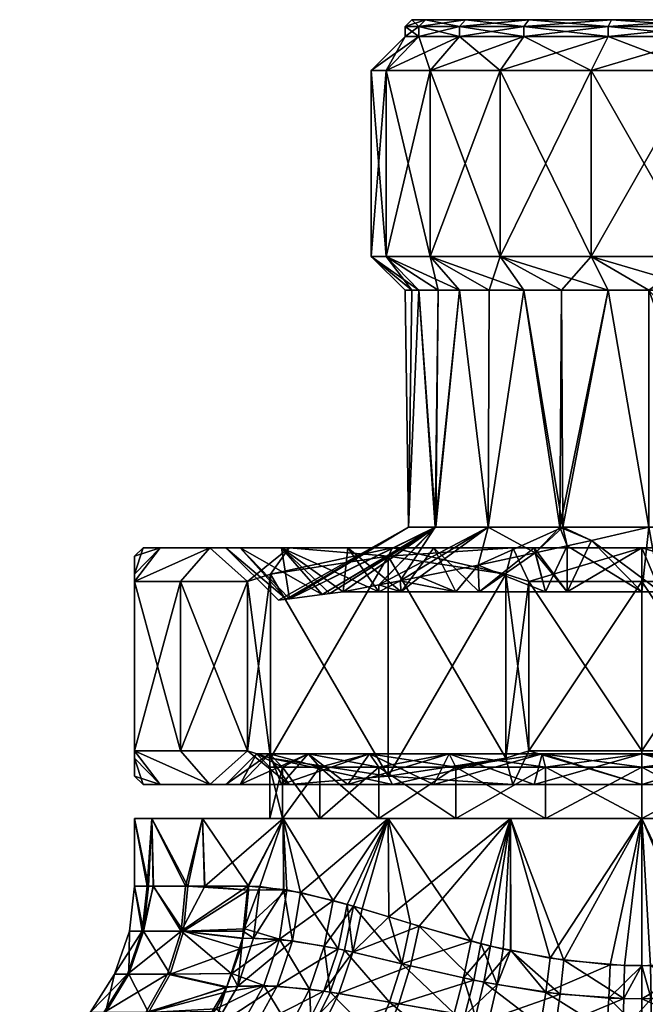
# Model space of a CAD drawing. Extents: x -0.145 to 0.145, y -0.09 to -0.001.
# Tile 46 of 56: x 0.057 to 0.075, y -0.03 to -0.001. Entities that reach past the tile are written whole.
import ezdxf

# ---------------------------------------------------------------- set-up
doc = ezdxf.new("R2010")
doc.units = 0
doc.layers.add('mesh', color=7, linetype='CONTINUOUS')

msp = doc.modelspace()

# ---------------------------------------------------------------- meshes
at = {"layer": 'mesh'}
mesh = msp.add_polyface(dxfattribs=at)
corners = [(0.069757, -0.000835, 0.0065), (0.06993, -0.000635, 0.0064), (0.071664, -0.000835, 0.008986), (0.068752, -0.000635, 0.003554), (0.068558, -0.000835, 0.003606), (0.06835, -0.000635, 0.0005), (0.06815, -0.000835, 0.0005), (0.068752, -0.000635, -0.002554), (0.068558, -0.000835, -0.002606), (0.06993, -0.000635, -0.0054), (0.069757, -0.000835, -0.0055), (0.071806, -0.000635, -0.007844), (0.071664, -0.000835, -0.007985), (0.070957, -0.007635, 0.009693), (0.068891, -0.002135, 0.007), (0.070957, -0.002135, 0.009693), (0.068891, -0.007635, 0.007), (0.067592, -0.002135, 0.003865), (0.067592, -0.007635, 0.003865), (0.06715, -0.002135, 0.0005), (0.06715, -0.007635, 0.0005), (0.067592, -0.002135, -0.002864), (0.067592, -0.007635, -0.002864), (0.068891, -0.002135, -0.006), (0.068891, -0.007635, -0.006), (0.070957, -0.002135, -0.008692), (0.070957, -0.007635, -0.008692), (0.069757, -0.001135, 0.0065), (0.068558, -0.001135, 0.003606), (0.06815, -0.001135, 0.0005), (0.068558, -0.001135, -0.002606), (0.069757, -0.001135, -0.0055), (0.071664, -0.001135, -0.007985), (0.071664, -0.001135, 0.008986), (0.069757, -0.008635, -0.0055)]
mesh.append_faces([[corners[k] for k in face] for face in [(0, 1, 2, 2), (0, 3, 1, 1), (4, 3, 0, 0), (4, 5, 3, 3), (6, 5, 4, 4), (6, 7, 5, 5), (8, 7, 6, 6), (8, 9, 7, 7), (10, 9, 8, 8), (10, 11, 9, 9), (12, 11, 10, 10), (13, 14, 15, 15), (16, 14, 13, 13), (16, 17, 14, 14), (18, 17, 16, 16), (18, 19, 17, 17), (20, 19, 18, 18), (20, 21, 19, 19), (22, 21, 20, 20), (22, 23, 21, 21), (24, 23, 22, 22), (24, 25, 23, 23), (26, 25, 24, 24), (14, 27, 15, 15), (14, 28, 27, 27), (17, 28, 14, 14), (17, 29, 28, 28), (19, 29, 17, 17), (19, 30, 29, 29), (21, 30, 19, 19), (21, 31, 30, 30), (23, 31, 21, 21), (23, 32, 31, 31), (25, 32, 23, 23), (27, 0, 33, 33), (27, 4, 0, 0), (28, 4, 27, 27), (28, 6, 4, 4), (29, 6, 28, 28), (29, 8, 6, 6), (30, 8, 29, 29), (30, 10, 8, 8), (31, 10, 30, 30), (31, 12, 10, 10), (32, 12, 31, 31), (22, 34, 24, 24)]])
mesh = msp.add_polyface(dxfattribs=at)
corners = [(0.077044, -0.000835, 0.012091), (0.07425, -0.000635, 0.010719), (0.077095, -0.000635, 0.011898), (0.07415, -0.000835, 0.010893), (0.071806, -0.000635, 0.008844), (0.071664, -0.000835, 0.008986), (0.06993, -0.000635, 0.0064), (0.071664, -0.000835, -0.007985), (0.07425, -0.000635, -0.009719), (0.071806, -0.000635, -0.007844), (0.07415, -0.000835, -0.009892), (0.077095, -0.000635, -0.010898), (0.077044, -0.000835, -0.011091), (0.076785, -0.007635, 0.013057), (0.07365, -0.002135, 0.011759), (0.076785, -0.002135, 0.013057), (0.07365, -0.007635, 0.011759), (0.070957, -0.002135, 0.009693), (0.070957, -0.007635, 0.009693), (0.070957, -0.007635, -0.008692), (0.07365, -0.002135, -0.010758), (0.070957, -0.002135, -0.008692), (0.07365, -0.007635, -0.010758), (0.076785, -0.002135, -0.012057), (0.076785, -0.007635, -0.012057), (0.07415, -0.001135, 0.010893), (0.077044, -0.001135, 0.012091), (0.071664, -0.001135, 0.008986), (0.069757, -0.001135, 0.0065), (0.07415, -0.001135, -0.009892), (0.071664, -0.001135, -0.007985), (0.077044, -0.001135, -0.011091), (0.069757, -0.000835, 0.0065), (0.08015, -0.000635, 0.0005), (0.068752, -0.000635, 0.003554), (0.068752, -0.000635, -0.002554), (0.06993, -0.000635, -0.0054), (0.06835, -0.000635, 0.0005), (0.07415, -0.008635, -0.009892)]
mesh.append_faces([[corners[k] for k in face] for face in [(0, 1, 2, 2), (3, 1, 0, 0), (3, 4, 1, 1), (5, 4, 3, 3), (5, 6, 4, 4), (7, 8, 9, 9), (10, 8, 7, 7), (10, 11, 8, 8), (12, 11, 10, 10), (13, 14, 15, 15), (16, 14, 13, 13), (16, 17, 14, 14), (18, 17, 16, 16), (19, 20, 21, 21), (22, 20, 19, 19), (22, 23, 20, 20), (24, 23, 22, 22), (15, 25, 26, 26), (14, 25, 15, 15), (14, 27, 25, 25), (17, 27, 14, 14), (17, 28, 27, 27), (21, 29, 30, 30), (20, 29, 21, 21), (20, 31, 29, 29), (23, 31, 20, 20), (26, 3, 0, 0), (25, 3, 26, 26), (25, 5, 3, 3), (27, 5, 25, 25), (27, 32, 5, 5), (30, 10, 7, 7), (29, 10, 30, 30), (29, 12, 10, 10), (31, 12, 29, 29), (33, 2, 1, 1), (33, 6, 34, 34), (33, 4, 6, 6), (1, 4, 33, 33), (33, 35, 36, 36), (33, 37, 35, 35), (34, 37, 33, 33), (33, 8, 11, 11), (33, 9, 8, 8), (36, 9, 33, 33), (19, 38, 22, 22)]])
mesh = msp.add_polyface(dxfattribs=at)
corners = [(0.070636, -0.008635, 0.007645), (0.068891, -0.007635, 0.007), (0.070957, -0.007635, 0.009693), (0.069757, -0.008635, 0.0065), (0.06913, -0.008635, 0.004985), (0.067592, -0.007635, 0.003865), (0.068558, -0.008635, 0.003606), (0.068351, -0.008635, 0.002029), (0.06715, -0.007635, 0.0005), (0.06815, -0.008635, 0.0005), (0.068558, -0.008635, -0.002606), (0.067592, -0.007635, -0.002864), (0.068351, -0.008635, -0.001028), (0.071664, -0.008635, -0.007985), (0.070957, -0.007635, -0.008692), (0.068891, -0.007635, -0.006), (0.070636, -0.008635, -0.006645), (0.069757, -0.008635, -0.0055), (0.06913, -0.008635, -0.003985), (0.066452, -0.016245, -0.008197), (0.06472, -0.016245, -0.00993), (0.067775, -0.016245, -0.012274), (0.064497, -0.016245, -0.00565), (0.062376, -0.016245, -0.006875), (0.066452, -0.016245, 0.009198), (0.062376, -0.016245, 0.007875), (0.064497, -0.016245, 0.00665), (0.06472, -0.016245, 0.01093), (0.069, -0.016245, 0.011152), (0.067775, -0.016245, 0.013274), (0.071966, -0.016245, 0.012381), (0.071332, -0.016245, 0.014748), (0.069042, -0.015635, -0.004022), (0.068005, -0.017219, -0.007825), (0.070609, -0.015635, -0.006779), (0.070609, -0.015635, 0.007779), (0.067368, -0.017344, 0.008275), (0.069055, -0.015635, 0.005074), (0.064728, -0.017755, 0.003293), (0.068251, -0.015635, 0.00206), (0.064639, -0.017767, -0.001534), (0.068251, -0.015635, -0.001042), (0.064728, -0.017755, -0.002292)]
mesh.append_faces([[corners[k] for k in face] for face in [(0, 1, 2, 2), (3, 1, 0, 0), (4, 1, 3, 3), (4, 5, 1, 1), (6, 5, 4, 4), (7, 5, 6, 6), (7, 8, 5, 5), (9, 8, 7, 7), (8, 10, 11, 11), (8, 12, 10, 10), (9, 12, 8, 8), (13, 14, 15, 15), (15, 16, 13, 13), (15, 17, 16, 16), (11, 18, 17, 17), (10, 18, 11, 11), (19, 20, 21, 21), (22, 20, 19, 19), (22, 23, 20, 20), (24, 25, 26, 26), (24, 27, 25, 25), (28, 27, 24, 24), (28, 29, 27, 27), (30, 29, 28, 28), (30, 31, 29, 29), (32, 33, 34, 34), (35, 36, 37, 37), (38, 39, 37, 37), (40, 41, 39, 39), (42, 32, 41, 41), (16, 34, 13, 13), (17, 34, 16, 16), (17, 32, 34, 34), (18, 32, 17, 17), (10, 32, 18, 18), (10, 41, 32, 32), (12, 41, 10, 10), (9, 41, 12, 12), (9, 39, 41, 41), (7, 39, 9, 9), (7, 6, 39, 39), (35, 3, 0, 0), (37, 3, 35, 35), (37, 4, 3, 3), (37, 6, 4, 4), (39, 6, 37, 37)]])
mesh = msp.add_polyface(dxfattribs=at)
corners = [(0.077856, -0.015445, -0.0105), (0.080918, -0.014814, -0.0105), (0.075354, -0.008635, -0.0105), (0.077856, -0.015445, 0.0115), (0.077778, -0.015635, 0.011182), (0.075704, -0.015635, 0.011452), (0.075704, -0.015635, -0.010452), (0.077778, -0.015635, -0.010181), (0.075354, -0.008635, 0.0115), (0.076785, -0.007635, 0.013057), (0.077044, -0.008635, 0.012091), (0.07365, -0.007635, 0.011759), (0.07415, -0.008635, 0.010893), (0.07277, -0.008635, 0.009834), (0.070957, -0.007635, 0.009693), (0.071664, -0.008635, 0.008986), (0.070636, -0.008635, 0.007645), (0.07365, -0.007635, -0.010758), (0.077044, -0.008635, -0.011091), (0.07415, -0.008635, -0.009892), (0.070957, -0.007635, -0.008692), (0.07277, -0.008635, -0.008834), (0.071664, -0.008635, -0.007985), (0.076785, -0.007635, -0.012057), (0.0757, -0.017545, 0.011428), (0.077997, -0.017545, -0.010125), (0.07515, -0.016245, 0.0128), (0.071332, -0.016245, 0.014748), (0.071966, -0.016245, 0.012381), (0.07515, -0.016245, 0.01525), (0.078333, -0.016245, 0.012381), (0.078967, -0.016245, 0.014748), (0.075354, -0.015634, -0.0105), (0.075354, -0.015634, 0.0115), (0.071999, -0.016399, -0.010039), (0.07272, -0.015635, -0.008903), (0.070609, -0.015635, -0.006779), (0.073657, -0.01603, -0.010398), (0.072944, -0.016189, -0.010243), (0.07366, -0.01603, 0.011399), (0.072808, -0.015635, 0.009993), (0.072944, -0.016189, 0.011244), (0.071999, -0.016399, 0.011039), (0.07031, -0.016756, 0.01037), (0.070609, -0.015635, 0.007779), (0.0757, -0.017545, -0.010427)]
mesh.append_faces([[corners[k] for k in face] for face in [(0, 1, 2, 2), (3, 4, 5, 5), (6, 7, 0, 0), (8, 9, 10, 10), (8, 11, 9, 9), (12, 11, 8, 8), (13, 11, 12, 12), (13, 14, 11, 11), (15, 14, 13, 13), (16, 14, 15, 15), (17, 2, 18, 18), (17, 19, 2, 2), (20, 21, 19, 19), (22, 21, 20, 20), (23, 17, 18, 18), (4, 24, 5, 5), (25, 7, 6, 6), (26, 27, 28, 28), (26, 29, 27, 27), (30, 29, 26, 26), (30, 31, 29, 29), (2, 32, 0, 0), (8, 3, 33, 33), (34, 35, 36, 36), (35, 37, 32, 32), (35, 38, 37, 37), (34, 38, 35, 35), (39, 40, 33, 33), (39, 41, 40, 40), (42, 40, 41, 41), (43, 44, 40, 40), (6, 0, 32, 32), (3, 5, 33, 33), (5, 24, 33, 33), (45, 6, 32, 32), (32, 2, 19, 19), (19, 35, 32, 32), (21, 35, 19, 19), (22, 35, 21, 21), (22, 36, 35, 35), (33, 12, 8, 8), (40, 12, 33, 33), (40, 13, 12, 12), (40, 15, 13, 13), (44, 15, 40, 40), (44, 16, 15, 15)]])
mesh = msp.add_polyface(dxfattribs=at)
corners = [(0.068583, -0.017106, 0.009325), (0.068033, -0.017545, 0.008786), (0.068005, -0.017219, 0.008826), (0.068005, -0.017219, -0.007825), (0.06965, -0.017545, -0.009026), (0.068583, -0.017106, -0.008325), (0.066452, -0.016245, -0.008197), (0.067775, -0.016245, -0.012274), (0.069, -0.016245, -0.010152), (0.063269, -0.016245, -0.002683), (0.064497, -0.016245, -0.00565), (0.065695, -0.017627, -0.004958), (0.066315, -0.017545, -0.006054), (0.065924, -0.017597, -0.005363), (0.064728, -0.017755, -0.002292), (0.064497, -0.016245, 0.00665), (0.065695, -0.017627, 0.005959), (0.065924, -0.017597, 0.006364), (0.063269, -0.016245, 0.003684), (0.064728, -0.017755, 0.003293), (0.066452, -0.016245, 0.009198), (0.069, -0.016245, 0.011152), (0.067371, -0.017545, 0.008278), (0.066315, -0.017545, 0.007054), (0.06965, -0.017545, 0.010027), (0.067371, -0.017545, -0.007278), (0.068033, -0.017545, -0.007786), (0.070335, -0.017545, -0.00931), (0.067775, -0.016245, 0.013274), (0.06765, -0.016495, 0.013491), (0.06472, -0.016245, 0.01093), (0.07113, -0.017024, 0.0155), (0.071332, -0.016245, 0.014748), (0.064169, -0.017024, 0.011481), (0.063491, -0.017245, 0.011089), (0.06765, -0.016495, -0.01249), (0.071332, -0.016245, -0.013747), (0.064169, -0.017024, -0.010481), (0.06472, -0.016245, -0.00993), (0.063491, -0.017245, -0.010089), (0.069042, -0.015635, -0.004022), (0.070609, -0.015635, -0.006779), (0.067372, -0.017343, -0.007278), (0.069055, -0.015635, 0.005074), (0.067368, -0.017344, 0.008275), (0.070609, -0.015635, 0.007779), (0.064639, -0.017767, 0.002534), (0.068251, -0.015635, 0.00206), (0.064403, -0.017798, 0.0005), (0.064639, -0.017767, -0.001534), (0.068251, -0.015635, -0.001042), (0.07031, -0.016756, 0.01037)]
mesh.append_faces([[corners[k] for k in face] for face in [(0, 1, 2, 2), (3, 4, 5, 5), (6, 7, 8, 8), (9, 10, 11, 11), (10, 12, 13, 13), (6, 12, 10, 10), (11, 14, 9, 9), (15, 16, 17, 17), (18, 19, 15, 15), (20, 1, 21, 21), (20, 22, 1, 1), (15, 22, 20, 20), (15, 23, 22, 22), (17, 23, 15, 15), (1, 24, 21, 21), (6, 25, 12, 12), (6, 26, 25, 25), (8, 26, 6, 6), (8, 4, 26, 26), (27, 4, 8, 8), (28, 29, 30, 30), (28, 31, 29, 29), (32, 31, 28, 28), (30, 33, 34, 34), (29, 33, 30, 30), (7, 35, 36, 36), (7, 37, 35, 35), (38, 37, 7, 7), (38, 39, 37, 37), (12, 40, 13, 13), (41, 3, 5, 5), (40, 42, 3, 3), (12, 42, 40, 40), (43, 23, 17, 17), (43, 44, 23, 23), (45, 2, 44, 44), (45, 0, 2, 2), (16, 43, 17, 17), (19, 43, 16, 16), (46, 47, 19, 19), (48, 47, 46, 46), (49, 47, 48, 48), (14, 50, 49, 49), (11, 40, 14, 14), (11, 13, 40, 40), (51, 24, 0, 0)]])
mesh = msp.add_polyface(dxfattribs=at)
corners = [(0.071999, -0.016399, 0.011039), (0.072302, -0.017545, 0.011125), (0.070335, -0.017545, 0.01031), (0.072944, -0.016189, 0.011244), (0.072945, -0.017545, 0.01121), (0.07366, -0.01603, 0.011399), (0.071999, -0.016399, -0.010039), (0.072945, -0.017545, -0.01021), (0.072944, -0.016189, -0.010243), (0.072302, -0.017545, -0.010125), (0.069, -0.016245, -0.010152), (0.071332, -0.016245, -0.013747), (0.071966, -0.016245, -0.011381), (0.067775, -0.016245, -0.012274), (0.069452, -0.02234, 0.010369), (0.071966, -0.023245, 0.012381), (0.0722, -0.02234, 0.011507), (0.0722, -0.02234, -0.010506), (0.069, -0.023245, -0.010152), (0.069452, -0.02234, -0.009368), (0.07515, -0.02234, -0.010895), (0.071966, -0.023245, -0.011381), (0.069, -0.016245, 0.011152), (0.071966, -0.016245, 0.012381), (0.06965, -0.017545, 0.010027), (0.07515, -0.016245, -0.0118), (0.070335, -0.017545, -0.00931), (0.071332, -0.016245, 0.014748), (0.071808, -0.017245, 0.015892), (0.07113, -0.017024, 0.0155), (0.07515, -0.016245, 0.01525), (0.07113, -0.017024, -0.0145), (0.071808, -0.017245, -0.014891), (0.06765, -0.016495, -0.01249), (0.071332, -0.023245, 0.014748), (0.07113, -0.022466, 0.0155), (0.071808, -0.022245, 0.015892), (0.071332, -0.023245, -0.013747), (0.071808, -0.022245, -0.014891), (0.07113, -0.022466, -0.0145), (0.07515, -0.022245, 0.01625), (0.06965, -0.022735, -0.009026), (0.072302, -0.022735, -0.010125), (0.072302, -0.022735, 0.011125), (0.06965, -0.022735, 0.010027), (0.07515, -0.022735, 0.0115), (0.070609, -0.015635, -0.006779), (0.07031, -0.016756, -0.009369), (0.068583, -0.017106, -0.008325), (0.07031, -0.016756, 0.01037), (0.072808, -0.015635, 0.009993), (0.068583, -0.017106, 0.009325), (0.070609, -0.015635, 0.007779), (0.06965, -0.017545, -0.009026)]
mesh.append_faces([[corners[k] for k in face] for face in [(0, 1, 2, 2), (3, 1, 0, 0), (3, 4, 1, 1), (5, 4, 3, 3), (6, 7, 8, 8), (6, 9, 7, 7), (10, 11, 12, 12), (10, 13, 11, 11), (14, 15, 16, 16), (17, 18, 19, 19), (20, 21, 17, 17), (22, 2, 23, 23), (22, 24, 2, 2), (23, 1, 4, 4), (2, 1, 23, 23), (25, 7, 12, 12), (12, 26, 10, 10), (12, 9, 26, 26), (7, 9, 12, 12), (27, 28, 29, 29), (30, 28, 27, 27), (11, 31, 32, 32), (33, 31, 11, 11), (34, 35, 36, 36), (37, 38, 39, 39), (31, 38, 32, 32), (31, 39, 38, 38), (33, 39, 31, 31), (28, 35, 29, 29), (28, 36, 35, 35), (40, 36, 28, 28), (17, 41, 42, 42), (19, 41, 17, 17), (14, 43, 44, 44), (16, 43, 14, 14), (16, 45, 43, 43), (6, 46, 47, 47), (46, 48, 47, 47), (49, 50, 0, 0), (49, 51, 52, 52), (49, 2, 24, 24), (0, 2, 49, 49), (47, 9, 6, 6), (47, 26, 9, 9), (47, 53, 26, 26), (48, 53, 47, 47)]])
mesh = msp.add_polyface(dxfattribs=at)
corners = [(0.07366, -0.01603, 0.011399), (0.07515, -0.017545, 0.0115), (0.072945, -0.017545, 0.01121), (0.073657, -0.01603, -0.010398), (0.07515, -0.017545, -0.0105), (0.0757, -0.017545, -0.010427), (0.072944, -0.016189, -0.010243), (0.072945, -0.017545, -0.01021), (0.077778, -0.015635, 0.011182), (0.077997, -0.017545, 0.011125), (0.0757, -0.017545, 0.011428), (0.077997, -0.017545, -0.010125), (0.075704, -0.015635, -0.010452), (0.07515, -0.016245, -0.0118), (0.07515, -0.016245, -0.01425), (0.078967, -0.016245, -0.013747), (0.071966, -0.016245, -0.011381), (0.071332, -0.016245, -0.013747), (0.07515, -0.02234, 0.011895), (0.078333, -0.023245, 0.012381), (0.078099, -0.02234, 0.011507), (0.0722, -0.02234, 0.011507), (0.07515, -0.023245, 0.0128), (0.078099, -0.02234, -0.010506), (0.07515, -0.023245, -0.0118), (0.07515, -0.02234, -0.010895), (0.071966, -0.016245, 0.012381), (0.07515, -0.016245, 0.0128), (0.078333, -0.016245, 0.012381), (0.078333, -0.016245, -0.011381), (0.078967, -0.016245, 0.014748), (0.078491, -0.017245, 0.015892), (0.07515, -0.016245, 0.01525), (0.07515, -0.017245, 0.01625), (0.071808, -0.017245, 0.015892), (0.071808, -0.017245, -0.014891), (0.07515, -0.017245, -0.01525), (0.078491, -0.017245, -0.014891), (0.07515, -0.023245, 0.01525), (0.07515, -0.022245, 0.01625), (0.078491, -0.022245, 0.015892), (0.07515, -0.023245, -0.01425), (0.07515, -0.022245, -0.01525), (0.071808, -0.022245, -0.014891), (0.078491, -0.022245, -0.014891), (0.0722, -0.02234, -0.010506), (0.072302, -0.022735, -0.010125), (0.07515, -0.022735, 0.0115), (0.077997, -0.022735, 0.011125), (0.07515, -0.022735, -0.0105), (0.077997, -0.022735, -0.010125), (0.075354, -0.015634, 0.0115), (0.075354, -0.015634, -0.0105)]
mesh.append_faces([[corners[k] for k in face] for face in [(0, 1, 2, 2), (3, 4, 5, 5), (6, 4, 3, 3), (6, 7, 4, 4), (8, 9, 10, 10), (11, 12, 5, 5), (13, 14, 15, 15), (16, 14, 13, 13), (16, 17, 14, 14), (18, 19, 20, 20), (21, 22, 18, 18), (23, 24, 25, 25), (26, 2, 27, 27), (27, 10, 28, 28), (27, 1, 10, 10), (2, 1, 27, 27), (10, 9, 28, 28), (29, 5, 13, 13), (29, 11, 5, 5), (13, 4, 7, 7), (5, 4, 13, 13), (30, 31, 32, 32), (32, 33, 34, 34), (31, 33, 32, 32), (17, 35, 14, 14), (14, 36, 37, 37), (35, 36, 14, 14), (38, 39, 40, 40), (41, 42, 43, 43), (44, 42, 41, 41), (33, 39, 34, 34), (33, 40, 39, 39), (31, 40, 33, 33), (36, 42, 37, 37), (36, 43, 42, 42), (35, 43, 36, 36), (45, 46, 25, 25), (18, 47, 21, 21), (18, 48, 47, 47), (20, 48, 18, 18), (23, 49, 50, 50), (25, 49, 23, 23), (25, 46, 49, 49), (51, 1, 0, 0), (51, 10, 1, 1), (5, 52, 3, 3)]])
mesh = msp.add_polyface(dxfattribs=at)
corners = [(0.078422, -0.015635, 0.010938), (0.077997, -0.017545, 0.011125), (0.077778, -0.015635, 0.011182), (0.078424, -0.017545, 0.010948), (0.080258, -0.015635, 0.010242), (0.08065, -0.017545, 0.010027), (0.08093, -0.015635, 0.009779), (0.080943, -0.017545, 0.009801), (0.078424, -0.017545, -0.009948), (0.077778, -0.015635, -0.010181), (0.077997, -0.017545, -0.010125), (0.078422, -0.015635, -0.009937), (0.08065, -0.017545, -0.009026), (0.080258, -0.015635, -0.009241), (0.080943, -0.017545, -0.008801), (0.08093, -0.015635, -0.008778), (0.07515, -0.016245, -0.0118), (0.078967, -0.016245, -0.013747), (0.078333, -0.016245, -0.011381), (0.0813, -0.016245, 0.011152), (0.078967, -0.016245, 0.014748), (0.078333, -0.016245, 0.012381), (0.082525, -0.016245, 0.013274), (0.082525, -0.016245, -0.012274), (0.0813, -0.016245, -0.010152), (0.078099, -0.02234, 0.011507), (0.0813, -0.023245, 0.011152), (0.080847, -0.02234, 0.010369), (0.080847, -0.02234, -0.009368), (0.078333, -0.023245, -0.011381), (0.078099, -0.02234, -0.010506), (0.08265, -0.016495, 0.013491), (0.079169, -0.017024, 0.0155), (0.078491, -0.017245, 0.015892), (0.079169, -0.017024, -0.0145), (0.078491, -0.017245, -0.014891), (0.07515, -0.016245, -0.01425), (0.078967, -0.023245, 0.014748), (0.078491, -0.022245, 0.015892), (0.079169, -0.022466, 0.0155), (0.078967, -0.023245, -0.013747), (0.079169, -0.022466, -0.0145), (0.078491, -0.022245, -0.014891), (0.08265, -0.022995, -0.01249), (0.08265, -0.016495, -0.01249), (0.07515, -0.022245, -0.01525), (0.08065, -0.022735, 0.010027), (0.077997, -0.022735, 0.011125), (0.077997, -0.022735, -0.010125), (0.08065, -0.022735, -0.009026)]
mesh.append_faces([[corners[k] for k in face] for face in [(0, 1, 2, 2), (0, 3, 1, 1), (4, 3, 0, 0), (4, 5, 3, 3), (6, 5, 4, 4), (6, 7, 5, 5), (8, 9, 10, 10), (8, 11, 9, 9), (12, 11, 8, 8), (12, 13, 11, 11), (14, 13, 12, 12), (14, 15, 13, 13), (16, 17, 18, 18), (19, 20, 21, 21), (19, 22, 20, 20), (18, 23, 24, 24), (18, 17, 23, 23), (25, 26, 27, 27), (28, 29, 30, 30), (21, 3, 19, 19), (21, 1, 3, 3), (19, 5, 7, 7), (3, 5, 19, 19), (24, 8, 18, 18), (24, 12, 8, 8), (8, 10, 18, 18), (22, 31, 20, 20), (20, 32, 33, 33), (31, 32, 20, 20), (17, 34, 23, 23), (17, 35, 34, 34), (36, 35, 17, 17), (37, 38, 39, 39), (40, 41, 42, 42), (39, 32, 31, 31), (38, 32, 39, 39), (38, 33, 32, 32), (41, 35, 42, 42), (41, 34, 35, 35), (43, 34, 41, 41), (43, 44, 34, 34), (45, 42, 35, 35), (25, 46, 47, 47), (27, 46, 25, 25), (28, 48, 49, 49), (30, 48, 28, 28)]])
mesh = msp.add_polyface(dxfattribs=at)
corners = [(0.057556, -0.032094, -0.008285), (0.060856, -0.031614, -0.01111), (0.058691, -0.03165, -0.007718), (0.060429, -0.031889, -0.011456), (0.061792, -0.030896, -0.010352), (0.059708, -0.030936, -0.00721), (0.061192, -0.031397, -0.010838), (0.061415, -0.031252, -0.010657), (0.058603, -0.03165, 0.00854), (0.060846, -0.031612, 0.012095), (0.060042, -0.03204, 0.012746), (0.059626, -0.030936, 0.008043), (0.061166, -0.031441, 0.011835), (0.058362, -0.030936, -0.003506), (0.057255, -0.03165, -0.00377), (0.059286, -0.029986, -0.003285), (0.060558, -0.029986, -0.006785), (0.059981, -0.028848, -0.003119), (0.057891, -0.030936, 0.000407), (0.056753, -0.03165, 0.000401), (0.058841, -0.029986, 0.000412), (0.059556, -0.028848, 0.000416), (0.059999, -0.02758, 0.000418), (0.060413, -0.02758, -0.003016), (0.05832, -0.030936, 0.004325), (0.05721, -0.03165, 0.004577), (0.059246, -0.029986, 0.004114), (0.059943, -0.028848, 0.003956), (0.060376, -0.02758, 0.003858), (0.060481, -0.029986, 0.007628), (0.061123, -0.028848, 0.007316), (0.0604, -0.016245, 0.0005), (0.06015, -0.017024, 0.004519), (0.06015, -0.016495, 0.0005), (0.0604, -0.023245, 0.0005), (0.06015, -0.022466, -0.003519), (0.06015, -0.022995, 0.0005), (0.06015, -0.022466, 0.004519), (0.06015, -0.017245, 0.005303), (0.06015, -0.022245, 0.005303), (0.06015, -0.017024, -0.003519), (0.06015, -0.022245, -0.004302), (0.06015, -0.017245, -0.004302), (0.06015, -0.024245, 0.0005), (0.060522, -0.026245, 0.003824), (0.06015, -0.026245, 0.000419), (0.060559, -0.026245, -0.002981)]
mesh.append_faces([[corners[k] for k in face] for face in [(0, 1, 2, 2), (0, 3, 1, 1), (2, 4, 5, 5), (6, 7, 2, 2), (8, 9, 10, 10), (11, 12, 8, 8), (2, 13, 14, 14), (5, 13, 2, 2), (5, 15, 13, 13), (16, 15, 5, 5), (16, 17, 15, 15), (14, 18, 19, 19), (13, 18, 14, 14), (13, 20, 18, 18), (15, 20, 13, 13), (15, 21, 20, 20), (17, 21, 15, 15), (17, 22, 21, 21), (23, 22, 17, 17), (19, 24, 25, 25), (18, 24, 19, 19), (18, 26, 24, 24), (20, 26, 18, 18), (20, 27, 26, 26), (21, 27, 20, 20), (21, 28, 27, 27), (22, 28, 21, 21), (25, 11, 8, 8), (24, 11, 25, 25), (24, 29, 11, 11), (26, 29, 24, 24), (27, 30, 26, 26), (31, 32, 33, 33), (34, 35, 36, 36), (37, 38, 39, 39), (37, 32, 38, 38), (36, 32, 37, 37), (36, 33, 32, 32), (35, 33, 36, 36), (35, 40, 33, 33), (41, 40, 35, 35), (41, 42, 40, 40), (43, 44, 45, 45), (46, 43, 45, 45), (23, 45, 22, 22), (22, 45, 28, 28)]])
mesh = msp.add_polyface(dxfattribs=at)
corners = [(0.063269, -0.016245, -0.002683), (0.062376, -0.016245, -0.006875), (0.064497, -0.016245, -0.00565), (0.060902, -0.016245, -0.003317), (0.06285, -0.016245, 0.0005), (0.0604, -0.016245, 0.0005), (0.063269, -0.016245, 0.003684), (0.060902, -0.016245, 0.004318), (0.064497, -0.016245, 0.00665), (0.062376, -0.016245, 0.007875), (0.063755, -0.02234, 0.0005), (0.063269, -0.023245, 0.003684), (0.064143, -0.02234, 0.003449), (0.064143, -0.02234, -0.002449), (0.06285, -0.023245, 0.0005), (0.064639, -0.017767, -0.001534), (0.064639, -0.017767, 0.002534), (0.064403, -0.017798, 0.0005), (0.06472, -0.016245, 0.01093), (0.063491, -0.017245, 0.011089), (0.06015, -0.016495, 0.0005), (0.06015, -0.017024, 0.004519), (0.06015, -0.017245, 0.005303), (0.06151, -0.017245, 0.008375), (0.06015, -0.017245, -0.004302), (0.06015, -0.017024, -0.003519), (0.063491, -0.017245, -0.010089), (0.06472, -0.016245, -0.00993), (0.06151, -0.017245, -0.007375), (0.060902, -0.023245, -0.003317), (0.06015, -0.022245, -0.004302), (0.06015, -0.022466, -0.003519), (0.060902, -0.023245, 0.004318), (0.06015, -0.022466, 0.004519), (0.06015, -0.022245, 0.005303), (0.06015, -0.022995, 0.0005), (0.062376, -0.023245, 0.007875), (0.063491, -0.022245, 0.011089), (0.06472, -0.023245, 0.01093), (0.06151, -0.022245, 0.008375), (0.062376, -0.023245, -0.006875), (0.06151, -0.022245, -0.007375), (0.063491, -0.022245, -0.010089), (0.06472, -0.023245, -0.00993), (0.064169, -0.022466, -0.010481), (0.064169, -0.017024, 0.011481), (0.064169, -0.022466, 0.011481)]
mesh.append_faces([[corners[k] for k in face] for face in [(0, 1, 2, 2), (0, 3, 1, 1), (4, 3, 0, 0), (4, 5, 3, 3), (6, 5, 4, 4), (6, 7, 5, 5), (8, 7, 6, 6), (8, 9, 7, 7), (10, 11, 12, 12), (13, 14, 10, 10), (0, 15, 4, 4), (4, 16, 6, 6), (15, 17, 4, 4), (18, 19, 9, 9), (5, 20, 3, 3), (7, 21, 5, 5), (7, 22, 21, 21), (9, 22, 7, 7), (9, 23, 22, 22), (19, 23, 9, 9), (3, 24, 1, 1), (3, 25, 24, 24), (20, 25, 3, 3), (1, 26, 27, 27), (1, 28, 26, 26), (24, 28, 1, 1), (29, 30, 31, 31), (32, 33, 34, 34), (35, 33, 32, 32), (36, 37, 38, 38), (36, 39, 37, 37), (34, 39, 36, 36), (40, 41, 30, 30), (40, 42, 41, 41), (43, 42, 40, 40), (26, 42, 44, 44), (45, 37, 19, 19), (45, 46, 37, 37), (39, 34, 22, 22), (23, 39, 22, 22), (23, 37, 39, 39), (19, 37, 23, 23), (41, 42, 26, 26), (28, 41, 26, 26), (28, 30, 41, 41), (24, 30, 28, 28)]])
mesh = msp.add_polyface(dxfattribs=at)
corners = [(0.067371, -0.017545, 0.008278), (0.066315, -0.017545, 0.007054), (0.067368, -0.017344, 0.008275), (0.068005, -0.017219, 0.008826), (0.068033, -0.017545, 0.008786), (0.068583, -0.017106, 0.009325), (0.06965, -0.017545, 0.010027), (0.068005, -0.017219, -0.007825), (0.068033, -0.017545, -0.007786), (0.06965, -0.017545, -0.009026), (0.067372, -0.017343, -0.007278), (0.067371, -0.017545, -0.007278), (0.066315, -0.017545, -0.006054), (0.067092, -0.02234, 0.008558), (0.069, -0.023245, 0.011152), (0.069452, -0.02234, 0.010369), (0.065281, -0.02234, 0.006198), (0.066452, -0.023245, 0.009198), (0.064143, -0.02234, 0.003449), (0.064497, -0.023245, 0.00665), (0.065281, -0.02234, -0.005197), (0.063269, -0.023245, -0.002683), (0.064143, -0.02234, -0.002449), (0.067092, -0.02234, -0.007557), (0.064497, -0.023245, -0.00565), (0.069452, -0.02234, -0.009368), (0.066452, -0.023245, -0.008197), (0.064497, -0.016245, -0.00565), (0.065924, -0.017597, -0.005363), (0.065695, -0.017627, -0.004958), (0.063269, -0.016245, -0.002683), (0.064728, -0.017755, -0.002292), (0.064639, -0.017767, -0.001534), (0.064497, -0.016245, 0.00665), (0.064728, -0.017755, 0.003293), (0.065695, -0.017627, 0.005959), (0.063269, -0.016245, 0.003684), (0.064639, -0.017767, 0.002534), (0.06285, -0.016245, 0.0005), (0.064403, -0.017798, 0.0005), (0.06472, -0.023245, 0.01093), (0.063491, -0.022245, 0.011089), (0.064169, -0.022466, 0.011481), (0.06472, -0.023245, -0.00993), (0.064169, -0.022466, -0.010481), (0.063491, -0.022245, -0.010089), (0.06765, -0.016495, -0.01249), (0.06765, -0.022995, -0.01249), (0.07113, -0.022466, -0.0145), (0.064169, -0.017024, -0.010481), (0.063491, -0.017245, -0.010089), (0.06765, -0.016495, 0.013491), (0.064169, -0.017024, 0.011481), (0.06765, -0.022995, 0.013491), (0.07113, -0.017024, 0.0155), (0.07113, -0.022466, 0.0155), (0.067371, -0.022735, -0.007278), (0.06965, -0.022735, -0.009026), (0.065623, -0.022735, -0.005), (0.064524, -0.022735, -0.002347), (0.06415, -0.022735, 0.0005), (0.063755, -0.02234, 0.0005), (0.064524, -0.022735, 0.003347), (0.065623, -0.022735, 0.006), (0.067371, -0.022735, 0.008278), (0.06965, -0.022735, 0.010027)]
mesh.append_faces([[corners[k] for k in face] for face in [(0, 1, 2, 2), (3, 0, 2, 2), (3, 4, 0, 0), (5, 6, 4, 4), (7, 8, 9, 9), (10, 8, 7, 7), (10, 11, 8, 8), (12, 11, 10, 10), (13, 14, 15, 15), (16, 17, 13, 13), (18, 19, 16, 16), (20, 21, 22, 22), (23, 24, 20, 20), (25, 26, 23, 23), (27, 28, 29, 29), (30, 31, 32, 32), (33, 34, 35, 35), (36, 37, 34, 34), (38, 39, 37, 37), (40, 41, 42, 42), (43, 44, 45, 45), (46, 47, 48, 48), (49, 47, 46, 46), (49, 44, 47, 47), (50, 44, 49, 49), (51, 42, 52, 52), (51, 53, 42, 42), (54, 53, 51, 51), (54, 55, 53, 53), (25, 56, 57, 57), (23, 56, 25, 25), (23, 58, 56, 56), (20, 58, 23, 23), (20, 59, 58, 58), (22, 59, 20, 20), (22, 60, 59, 59), (61, 60, 22, 22), (61, 62, 60, 60), (18, 62, 61, 61), (18, 63, 62, 62), (16, 63, 18, 18), (16, 64, 63, 63), (13, 64, 16, 16), (13, 65, 64, 64), (15, 65, 13, 13)]])
mesh = msp.add_polyface(dxfattribs=at)
corners = [(0.062159, -0.024245, 0.008), (0.061658, -0.026245, 0.007056), (0.060661, -0.024245, 0.004383), (0.06223, -0.026245, 0.007955), (0.064543, -0.024245, 0.011107), (0.063497, -0.026245, 0.009946), (0.060522, -0.026245, 0.003824), (0.06015, -0.024245, 0.0005), (0.060712, -0.026245, 0.004364), (0.060559, -0.026245, -0.002981), (0.060661, -0.024245, -0.003382), (0.0607, -0.026245, -0.003368), (0.061729, -0.026245, -0.006201), (0.062159, -0.024245, -0.007), (0.06222, -0.026245, -0.00696), (0.063522, -0.026245, -0.008976), (0.064543, -0.024245, -0.010106), (0.065623, -0.024245, 0.006), (0.064524, -0.024245, -0.002347), (0.06415, -0.024245, 0.0005), (0.064524, -0.024245, 0.003347), (0.063852, -0.026257, 0.010368), (0.063361, -0.027577, 0.010056), (0.06352, -0.02637, -0.008976), (0.060413, -0.02758, -0.003016), (0.061595, -0.02758, -0.006268), (0.061523, -0.02758, 0.007122), (0.060376, -0.02758, 0.003858), (0.064549, -0.026348, -0.010101), (0.063269, -0.023245, 0.003684), (0.062376, -0.023245, 0.007875), (0.064497, -0.023245, 0.00665), (0.060902, -0.023245, 0.004318), (0.06285, -0.023245, 0.0005), (0.0604, -0.023245, 0.0005), (0.063269, -0.023245, -0.002683), (0.060902, -0.023245, -0.003317), (0.064497, -0.023245, -0.00565), (0.062376, -0.023245, -0.006875), (0.063755, -0.02234, 0.0005), (0.064143, -0.02234, -0.002449), (0.06015, -0.022995, 0.0005), (0.06015, -0.022466, -0.003519), (0.06015, -0.022245, -0.004302), (0.06015, -0.022245, 0.005303), (0.06015, -0.026245, 0.000419)]
mesh.append_faces([[corners[k] for k in face] for face in [(0, 1, 2, 2), (0, 3, 1, 1), (4, 3, 0, 0), (4, 5, 3, 3), (2, 6, 7, 7), (2, 8, 6, 6), (1, 8, 2, 2), (9, 10, 7, 7), (11, 10, 9, 9), (12, 10, 11, 11), (12, 13, 10, 10), (14, 13, 12, 12), (15, 13, 14, 14), (15, 16, 13, 13), (17, 0, 2, 2), (18, 10, 13, 13), (19, 10, 18, 18), (19, 7, 10, 10), (20, 7, 19, 19), (20, 2, 7, 7), (21, 22, 5, 5), (23, 15, 14, 14), (14, 12, 23, 23), (11, 9, 24, 24), (12, 11, 25, 25), (8, 1, 26, 26), (6, 8, 27, 27), (26, 3, 5, 5), (1, 3, 26, 26), (28, 15, 23, 23), (29, 30, 31, 31), (29, 32, 30, 30), (33, 32, 29, 29), (33, 34, 32, 32), (35, 34, 33, 33), (35, 36, 34, 34), (37, 36, 35, 35), (37, 38, 36, 36), (39, 33, 29, 29), (40, 35, 33, 33), (34, 41, 32, 32), (36, 42, 34, 34), (38, 43, 36, 36), (32, 44, 30, 30), (9, 45, 24, 24), (45, 6, 27, 27)]])
mesh = msp.add_polyface(dxfattribs=at)
corners = [(0.06765, -0.024245, 0.013491), (0.06506, -0.026437, 0.011599), (0.064543, -0.024245, 0.011107), (0.065623, -0.024245, 0.006), (0.060661, -0.024245, 0.004383), (0.064524, -0.024245, 0.003347), (0.067371, -0.024245, 0.008278), (0.062159, -0.024245, 0.008), (0.06965, -0.024245, 0.010027), (0.067371, -0.024245, -0.007278), (0.06765, -0.024245, -0.01249), (0.06965, -0.024245, -0.009026), (0.064543, -0.024245, -0.010106), (0.065623, -0.024245, -0.005), (0.062159, -0.024245, -0.007), (0.064524, -0.024245, -0.002347), (0.066452, -0.023245, 0.009198), (0.067775, -0.023245, 0.013274), (0.069, -0.023245, 0.011152), (0.06472, -0.023245, 0.01093), (0.064497, -0.023245, 0.00665), (0.062376, -0.023245, 0.007875), (0.066452, -0.023245, -0.008197), (0.062376, -0.023245, -0.006875), (0.064497, -0.023245, -0.00565), (0.06472, -0.023245, -0.00993), (0.069, -0.023245, -0.010152), (0.067775, -0.023245, -0.012274), (0.067092, -0.02234, 0.008558), (0.065281, -0.02234, 0.006198), (0.064143, -0.02234, 0.003449), (0.063269, -0.023245, 0.003684), (0.065281, -0.02234, -0.005197), (0.063269, -0.023245, -0.002683), (0.067092, -0.02234, -0.007557), (0.069452, -0.02234, -0.009368), (0.064169, -0.022466, 0.011481), (0.06765, -0.022995, 0.013491), (0.06765, -0.022995, -0.01249), (0.07113, -0.022466, -0.0145), (0.064169, -0.022466, -0.010481), (0.067371, -0.022735, 0.008278), (0.06965, -0.022735, 0.010027), (0.065623, -0.022735, 0.006), (0.064524, -0.022735, 0.003347), (0.06415, -0.022735, 0.0005), (0.06415, -0.024245, 0.0005), (0.064524, -0.022735, -0.002347), (0.065623, -0.022735, -0.005), (0.067371, -0.022735, -0.007278), (0.06965, -0.022735, -0.009026)]
mesh.append_faces([[corners[k] for k in face] for face in [(0, 1, 2, 2), (3, 4, 5, 5), (6, 7, 3, 3), (6, 2, 7, 7), (8, 2, 6, 6), (8, 0, 2, 2), (9, 10, 11, 11), (9, 12, 10, 10), (13, 12, 9, 9), (13, 14, 12, 12), (15, 14, 13, 13), (16, 17, 18, 18), (16, 19, 17, 17), (20, 19, 16, 16), (20, 21, 19, 19), (22, 23, 24, 24), (22, 25, 23, 23), (26, 25, 22, 22), (26, 27, 25, 25), (28, 16, 18, 18), (29, 20, 16, 16), (30, 31, 20, 20), (32, 24, 33, 33), (34, 22, 24, 24), (35, 26, 22, 22), (17, 36, 37, 37), (19, 36, 17, 17), (27, 38, 25, 25), (27, 39, 38, 38), (38, 40, 25, 25), (8, 41, 42, 42), (6, 41, 8, 8), (6, 43, 41, 41), (3, 43, 6, 6), (3, 44, 43, 43), (5, 44, 3, 3), (5, 45, 44, 44), (46, 45, 5, 5), (46, 47, 45, 45), (15, 47, 46, 46), (15, 48, 47, 47), (13, 48, 15, 15), (13, 49, 48, 48), (9, 49, 13, 13), (9, 50, 49, 49), (11, 50, 9, 9)]])
mesh = msp.add_polyface(dxfattribs=at)
corners = [(0.07515, -0.024245, 0.0155), (0.072842, -0.02844, 0.015322), (0.071267, -0.024245, 0.014989), (0.071052, -0.028107, 0.01493), (0.070386, -0.027946, 0.014724), (0.07127, -0.028148, 0.014977), (0.068569, -0.027434, 0.01398), (0.070675, -0.028018, -0.013817), (0.071267, -0.024245, -0.013989), (0.070098, -0.027871, -0.013624), (0.071273, -0.02814, -0.013965), (0.072441, -0.028379, -0.014253), (0.072302, -0.024245, 0.011125), (0.06765, -0.024245, 0.013491), (0.06965, -0.024245, 0.010027), (0.07515, -0.024245, 0.0115), (0.072302, -0.024245, -0.010125), (0.07515, -0.024245, -0.0145), (0.06965, -0.024245, -0.009026), (0.06765, -0.024245, -0.01249), (0.070867, -0.029159, 0.014976), (0.070178, -0.029024, 0.01476), (0.072732, -0.029441, 0.01539), (0.072313, -0.02939, -0.014318), (0.074215, -0.028576, -0.014471), (0.070477, -0.029085, -0.013858), (0.06988, -0.028962, -0.013655), (0.068049, -0.028541, -0.012854), (0.071966, -0.023245, 0.012381), (0.071332, -0.023245, 0.014748), (0.07515, -0.023245, 0.01525), (0.069, -0.023245, 0.011152), (0.067775, -0.023245, 0.013274), (0.071966, -0.023245, -0.011381), (0.067775, -0.023245, -0.012274), (0.069, -0.023245, -0.010152), (0.071332, -0.023245, -0.013747), (0.07515, -0.023245, -0.0118), (0.07515, -0.023245, -0.01425), (0.069452, -0.02234, 0.010369), (0.0722, -0.02234, -0.010506), (0.06765, -0.022995, 0.013491), (0.071808, -0.022245, 0.015892), (0.07113, -0.022466, 0.0155), (0.07113, -0.022466, -0.0145), (0.071808, -0.022245, -0.014891), (0.06965, -0.022735, 0.010027), (0.072302, -0.022735, 0.011125), (0.072302, -0.022735, -0.010125), (0.06965, -0.022735, -0.009026), (0.07515, -0.022735, -0.0105)]
mesh.append_faces([[corners[k] for k in face] for face in [(0, 1, 2, 2), (2, 3, 4, 4), (2, 5, 3, 3), (1, 5, 2, 2), (4, 6, 2, 2), (7, 8, 9, 9), (8, 10, 11, 11), (7, 10, 8, 8), (12, 13, 14, 14), (12, 2, 13, 13), (15, 2, 12, 12), (15, 0, 2, 2), (16, 8, 17, 17), (18, 8, 16, 16), (18, 19, 8, 8), (20, 3, 5, 5), (4, 21, 6, 6), (20, 4, 3, 3), (20, 21, 4, 4), (22, 5, 1, 1), (23, 11, 10, 10), (23, 24, 11, 11), (25, 10, 7, 7), (25, 23, 10, 10), (26, 7, 9, 9), (26, 25, 7, 7), (9, 27, 26, 26), (28, 29, 30, 30), (31, 29, 28, 28), (31, 32, 29, 29), (33, 34, 35, 35), (33, 36, 34, 34), (37, 36, 33, 33), (37, 38, 36, 36), (39, 31, 28, 28), (40, 33, 35, 35), (32, 41, 29, 29), (29, 42, 30, 30), (41, 43, 29, 29), (36, 44, 34, 34), (38, 45, 36, 36), (12, 46, 47, 47), (14, 46, 12, 12), (18, 48, 49, 49), (16, 48, 18, 18), (16, 50, 48, 48)]])
mesh = msp.add_polyface(dxfattribs=at)
corners = [(0.07515, -0.024245, 0.0155), (0.075408, -0.028601, 0.015498), (0.07515, -0.028599, 0.015496), (0.07718, -0.028476, 0.015362), (0.079032, -0.024245, 0.014989), (0.07464, -0.028595, 0.015492), (0.072842, -0.02844, 0.015322), (0.07515, -0.024245, -0.0145), (0.072441, -0.028379, -0.014253), (0.074215, -0.028576, -0.014471), (0.071267, -0.024245, -0.013989), (0.079032, -0.024245, -0.013989), (0.07875, -0.028215, -0.014061), (0.079029, -0.028149, -0.013978), (0.076958, -0.028502, -0.01439), (0.080157, -0.027883, -0.013639), (0.077997, -0.024245, 0.011125), (0.07515, -0.024245, 0.0115), (0.08065, -0.024245, 0.010027), (0.07515, -0.024245, -0.0105), (0.077997, -0.024245, -0.010125), (0.072302, -0.024245, -0.010125), (0.078916, -0.02925, -0.014115), (0.077045, -0.029494, -0.014463), (0.07515, -0.023245, 0.0128), (0.078967, -0.023245, 0.014748), (0.078333, -0.023245, 0.012381), (0.07515, -0.023245, 0.01525), (0.071966, -0.023245, 0.012381), (0.078333, -0.023245, -0.011381), (0.07515, -0.023245, -0.01425), (0.07515, -0.023245, -0.0118), (0.078967, -0.023245, -0.013747), (0.0813, -0.023245, -0.010152), (0.07515, -0.02234, 0.011895), (0.0722, -0.02234, 0.011507), (0.07515, -0.02234, -0.010895), (0.071966, -0.023245, -0.011381), (0.078099, -0.02234, -0.010506), (0.078491, -0.022245, 0.015892), (0.071808, -0.022245, 0.015892), (0.07515, -0.022245, 0.01625), (0.078491, -0.022245, -0.014891), (0.072302, -0.024245, 0.011125), (0.072302, -0.022735, 0.011125), (0.07515, -0.022735, -0.0105), (0.077997, -0.022735, -0.010125), (0.08065, -0.022735, -0.009026), (0.07515, -0.022735, 0.0115), (0.077997, -0.022735, 0.011125), (0.079442, -0.028062, 0.014873), (0.079031, -0.028155, 0.014988), (0.07515, -0.028603, -0.0145), (0.079122, -0.029215, 0.015062), (0.079634, -0.029121, 0.014917)]
mesh.append_faces([[corners[k] for k in face] for face in [(0, 1, 2, 2), (0, 3, 1, 1), (4, 3, 0, 0), (0, 5, 6, 6), (2, 5, 0, 0), (7, 8, 9, 9), (10, 8, 7, 7), (11, 12, 13, 13), (11, 14, 12, 12), (7, 14, 11, 11), (15, 11, 13, 13), (16, 0, 17, 17), (16, 4, 0, 0), (18, 4, 16, 16), (19, 11, 20, 20), (19, 7, 11, 11), (21, 7, 19, 19), (22, 13, 12, 12), (23, 12, 14, 14), (24, 25, 26, 26), (24, 27, 25, 25), (28, 27, 24, 24), (29, 30, 31, 31), (29, 32, 30, 30), (33, 32, 29, 29), (34, 24, 26, 26), (35, 28, 24, 24), (36, 31, 37, 37), (38, 29, 31, 31), (27, 39, 25, 25), (40, 41, 27, 27), (32, 42, 30, 30), (43, 44, 17, 17), (19, 45, 21, 21), (19, 46, 45, 45), (20, 46, 19, 19), (20, 47, 46, 46), (16, 48, 49, 49), (17, 48, 16, 16), (17, 44, 48, 48), (4, 50, 51, 51), (4, 51, 3, 3), (7, 9, 52, 52), (7, 52, 14, 14), (53, 3, 51, 51), (54, 53, 51, 51)]])
mesh = msp.add_polyface(dxfattribs=at)
corners = [(0.06765, -0.024245, -0.01249), (0.067665, -0.02716, -0.012464), (0.068309, -0.027355, -0.012849), (0.064543, -0.024245, 0.011107), (0.06456, -0.026363, 0.01109), (0.063852, -0.026257, 0.010368), (0.06506, -0.026437, 0.011599), (0.06765, -0.024245, 0.013491), (0.066439, -0.026791, 0.012712), (0.066876, -0.026919, 0.013012), (0.067665, -0.027159, 0.013463), (0.071267, -0.024245, 0.014989), (0.068569, -0.027434, 0.01398), (0.063497, -0.026245, 0.009946), (0.064549, -0.026348, -0.010101), (0.064543, -0.024245, -0.010106), (0.063522, -0.026245, -0.008976), (0.066625, -0.026845, -0.011842), (0.06602, -0.026674, -0.011402), (0.064652, -0.026359, -0.010215), (0.070098, -0.027871, -0.013624), (0.071267, -0.024245, -0.013989), (0.064824, -0.027862, 0.01162), (0.063206, -0.029207, 0.010808), (0.063671, -0.027782, 0.010461), (0.066174, -0.028105, 0.012707), (0.064367, -0.029205, 0.011897), (0.066608, -0.028201, 0.013006), (0.068313, -0.028604, 0.013988), (0.070178, -0.029024, 0.01476), (0.06352, -0.02637, -0.008976), (0.063023, -0.028831, -0.009364), (0.06397, -0.029188, -0.010548), (0.064432, -0.027818, -0.010253), (0.068049, -0.028541, -0.012854), (0.065323, -0.029298, -0.011647), (0.065937, -0.029383, -0.012072), (0.06576, -0.028021, -0.0114), (0.066358, -0.028146, -0.011836), (0.063413, -0.02751, -0.009055)]
mesh.append_faces([[corners[k] for k in face] for face in [(0, 1, 2, 2), (3, 4, 5, 5), (3, 6, 4, 4), (7, 8, 6, 6), (7, 9, 8, 8), (7, 10, 9, 9), (11, 10, 7, 7), (11, 12, 10, 10), (5, 13, 3, 3), (14, 15, 16, 16), (0, 17, 1, 1), (0, 18, 17, 17), (15, 18, 0, 0), (15, 19, 18, 18), (14, 19, 15, 15), (20, 0, 2, 2), (20, 21, 0, 0), (22, 23, 24, 24), (4, 24, 5, 5), (4, 22, 24, 24), (6, 22, 4, 4), (25, 6, 8, 8), (25, 22, 6, 6), (26, 22, 25, 25), (26, 23, 22, 22), (8, 27, 25, 25), (27, 10, 12, 12), (27, 9, 10, 10), (8, 9, 27, 27), (12, 28, 27, 27), (12, 29, 28, 28), (14, 30, 19, 19), (31, 32, 33, 33), (34, 1, 17, 17), (34, 2, 1, 1), (20, 2, 34, 34), (35, 36, 37, 37), (37, 33, 35, 35), (17, 38, 34, 34), (17, 37, 38, 38), (18, 37, 17, 17), (18, 33, 37, 37), (19, 33, 18, 18), (19, 39, 33, 33), (30, 39, 19, 19)]])
mesh = msp.add_polyface(dxfattribs=at)
corners = [(0.063206, -0.029207, 0.010808), (0.062872, -0.029245, 0.010452), (0.063005, -0.028832, 0.010344), (0.062485, -0.030438, 0.011385), (0.062132, -0.030487, 0.011052), (0.062449, -0.029955, 0.010795), (0.063338, -0.027798, 0.010074), (0.063671, -0.027782, 0.010461), (0.063361, -0.027577, 0.010056), (0.063852, -0.026257, 0.010368), (0.064367, -0.029205, 0.011897), (0.063717, -0.030387, 0.012414), (0.060558, -0.029986, -0.006785), (0.062882, -0.029222, -0.009476), (0.061198, -0.028848, -0.006466), (0.062825, -0.02938, -0.009521), (0.061595, -0.02758, -0.006268), (0.06329, -0.02809, -0.009151), (0.063354, -0.027787, -0.009101), (0.063023, -0.028831, -0.009364), (0.06352, -0.02637, -0.008976), (0.061729, -0.026245, -0.006201), (0.060481, -0.029986, 0.007628), (0.061123, -0.028848, 0.007316), (0.061523, -0.02758, 0.007122), (0.059981, -0.028848, -0.003119), (0.060413, -0.02758, -0.003016), (0.0607, -0.026245, -0.003368), (0.059246, -0.029986, 0.004114), (0.059943, -0.028848, 0.003956), (0.060376, -0.02758, 0.003858), (0.060712, -0.026245, 0.004364), (0.063497, -0.026245, 0.009946), (0.064432, -0.027818, -0.010253), (0.06397, -0.029188, -0.010548), (0.064731, -0.030437, -0.012131), (0.063296, -0.030388, -0.011082), (0.062136, -0.030439, -0.010075), (0.062561, -0.029876, -0.009733), (0.063413, -0.02751, -0.009055)]
mesh.append_faces([[corners[k] for k in face] for face in [(0, 1, 2, 2), (3, 4, 5, 5), (6, 0, 2, 2), (7, 6, 8, 8), (7, 0, 6, 6), (9, 7, 8, 8), (3, 0, 10, 10), (3, 1, 0, 0), (5, 1, 3, 3), (10, 11, 3, 3), (12, 13, 14, 14), (12, 15, 13, 13), (16, 17, 18, 18), (14, 17, 16, 16), (14, 19, 17, 17), (13, 19, 14, 14), (20, 21, 16, 16), (22, 5, 4, 4), (22, 1, 5, 5), (23, 1, 22, 22), (23, 2, 1, 1), (24, 2, 23, 23), (24, 6, 2, 2), (8, 6, 24, 24), (14, 25, 12, 12), (14, 26, 25, 25), (16, 26, 14, 14), (16, 27, 26, 26), (28, 23, 22, 22), (29, 24, 23, 23), (30, 24, 29, 29), (30, 31, 24, 24), (24, 32, 8, 8), (33, 18, 17, 17), (19, 33, 17, 17), (13, 34, 19, 19), (13, 15, 34, 34), (35, 34, 36, 36), (12, 37, 38, 38), (38, 15, 12, 12), (16, 18, 39, 39), (20, 16, 39, 39), (33, 39, 18, 18), (36, 38, 37, 37), (34, 38, 36, 36), (34, 15, 38, 38)]])
mesh = msp.add_polyface(dxfattribs=at)
corners = [(0.064367, -0.029205, 0.011897), (0.065747, -0.029354, 0.012945), (0.063717, -0.030387, 0.012414), (0.066174, -0.028105, 0.012707), (0.066608, -0.028201, 0.013006), (0.065181, -0.030474, 0.013416), (0.064504, -0.031411, 0.014096), (0.062911, -0.03134, 0.013141), (0.065655, -0.030523, 0.013698), (0.066194, -0.029421, 0.013238), (0.067963, -0.029728, 0.014211), (0.068313, -0.028604, 0.013988), (0.070178, -0.029024, 0.01476), (0.069912, -0.030067, 0.014986), (0.067532, -0.03076, 0.014639), (0.065017, -0.031452, 0.014364), (0.069599, -0.031038, 0.015394), (0.070636, -0.030178, 0.015205), (0.067037, -0.03166, 0.015256), (0.070366, -0.031131, 0.015608), (0.069248, -0.031905, 0.015971), (0.070226, -0.030116, -0.014085), (0.070477, -0.029085, -0.013858), (0.06988, -0.028962, -0.013655), (0.0696, -0.030015, -0.01388), (0.069931, -0.031079, -0.01449), (0.068049, -0.028541, -0.012854), (0.065382, -0.030495, -0.012539), (0.06724, -0.03072, -0.01351), (0.065937, -0.029383, -0.012072), (0.066724, -0.031625, -0.014133), (0.064722, -0.031429, -0.013213), (0.067688, -0.029678, -0.013077), (0.069268, -0.030995, -0.014291), (0.066358, -0.028146, -0.011836), (0.06576, -0.028021, -0.0114), (0.065323, -0.029298, -0.011647), (0.064731, -0.030437, -0.012131), (0.064016, -0.03138, -0.012825), (0.063296, -0.030388, -0.011082), (0.06397, -0.029188, -0.010548), (0.064432, -0.027818, -0.010253)]
mesh.append_faces([[corners[k] for k in face] for face in [(0, 1, 2, 2), (3, 1, 0, 0), (3, 4, 1, 1), (5, 6, 7, 7), (5, 8, 6, 6), (9, 8, 5, 5), (9, 10, 8, 8), (11, 10, 9, 9), (11, 12, 10, 10), (1, 5, 2, 2), (1, 9, 5, 5), (4, 9, 1, 1), (4, 11, 9, 9), (13, 10, 12, 12), (14, 10, 13, 13), (14, 8, 10, 10), (15, 8, 14, 14), (15, 6, 8, 8), (16, 13, 17, 17), (16, 14, 13, 13), (18, 14, 16, 16), (18, 15, 14, 14), (19, 16, 17, 17), (20, 16, 19, 19), (21, 22, 23, 23), (21, 24, 25, 25), (23, 24, 21, 21), (23, 26, 24, 24), (27, 28, 29, 29), (27, 30, 28, 28), (31, 30, 27, 27), (32, 28, 33, 33), (32, 29, 28, 28), (34, 29, 32, 32), (34, 35, 29, 29), (36, 27, 29, 29), (37, 27, 36, 36), (37, 31, 27, 27), (38, 31, 37, 37), (37, 39, 38, 38), (36, 40, 37, 37), (36, 41, 40, 40), (24, 33, 25, 25), (24, 32, 33, 33), (26, 32, 24, 24), (26, 34, 32, 32)]])
mesh = msp.add_polyface(dxfattribs=at)
corners = [(0.074615, -0.029573, 0.015571), (0.07464, -0.028595, 0.015492), (0.07515, -0.028599, 0.015496), (0.069912, -0.030067, 0.014986), (0.070178, -0.029024, 0.01476), (0.070867, -0.029159, 0.014976), (0.072732, -0.029441, 0.01539), (0.07127, -0.028148, 0.014977), (0.070636, -0.030178, 0.015205), (0.072842, -0.02844, 0.015322), (0.072599, -0.030414, 0.015625), (0.070366, -0.031131, 0.015608), (0.07542, -0.029579, 0.015578), (0.075408, -0.028601, 0.015498), (0.074586, -0.030526, 0.015809), (0.072446, -0.031331, 0.016019), (0.077277, -0.029472, 0.015434), (0.07718, -0.028476, 0.015362), (0.075435, -0.03053, 0.015816), (0.074552, -0.031427, 0.0162), (0.077394, -0.03044, 0.015669), (0.075452, -0.03143, 0.016207), (0.075151, -0.02958, -0.01458), (0.077045, -0.029494, -0.014463), (0.076958, -0.028502, -0.01439), (0.07715, -0.030459, -0.0147), (0.075151, -0.030532, -0.014818), (0.07417, -0.029557, -0.014549), (0.077269, -0.031369, -0.015092), (0.072313, -0.02939, -0.014318), (0.074215, -0.028576, -0.014471), (0.074115, -0.030512, -0.014787), (0.075152, -0.031432, -0.015208), (0.072157, -0.03037, -0.014551), (0.070477, -0.029085, -0.013858), (0.074054, -0.031415, -0.015177), (0.070226, -0.030116, -0.014085), (0.071978, -0.031294, -0.014947), (0.069931, -0.031079, -0.01449), (0.07515, -0.028603, -0.0145)]
mesh.append_faces([[corners[k] for k in face] for face in [(0, 1, 2, 2), (3, 4, 5, 5), (6, 5, 7, 7), (8, 5, 6, 6), (8, 3, 5, 5), (0, 9, 1, 1), (0, 6, 9, 9), (10, 6, 0, 0), (10, 8, 6, 6), (11, 8, 10, 10), (12, 2, 13, 13), (12, 0, 2, 2), (14, 0, 12, 12), (14, 10, 0, 0), (15, 10, 14, 14), (15, 11, 10, 10), (16, 13, 17, 17), (16, 12, 13, 13), (18, 12, 16, 16), (18, 14, 12, 12), (19, 14, 18, 18), (19, 15, 14, 14), (20, 18, 16, 16), (21, 18, 20, 20), (21, 19, 18, 18), (22, 23, 24, 24), (25, 23, 22, 22), (26, 22, 27, 27), (26, 25, 22, 22), (28, 25, 26, 26), (29, 27, 30, 30), (31, 27, 29, 29), (31, 26, 27, 27), (32, 26, 31, 31), (32, 28, 26, 26), (33, 29, 34, 34), (33, 31, 29, 29), (35, 31, 33, 33), (35, 32, 31, 31), (36, 33, 34, 34), (37, 33, 36, 36), (37, 35, 33, 33), (36, 38, 37, 37), (22, 24, 39, 39), (27, 39, 30, 30), (27, 22, 39, 39)]])

doc.saveas('drawing.dxf')
